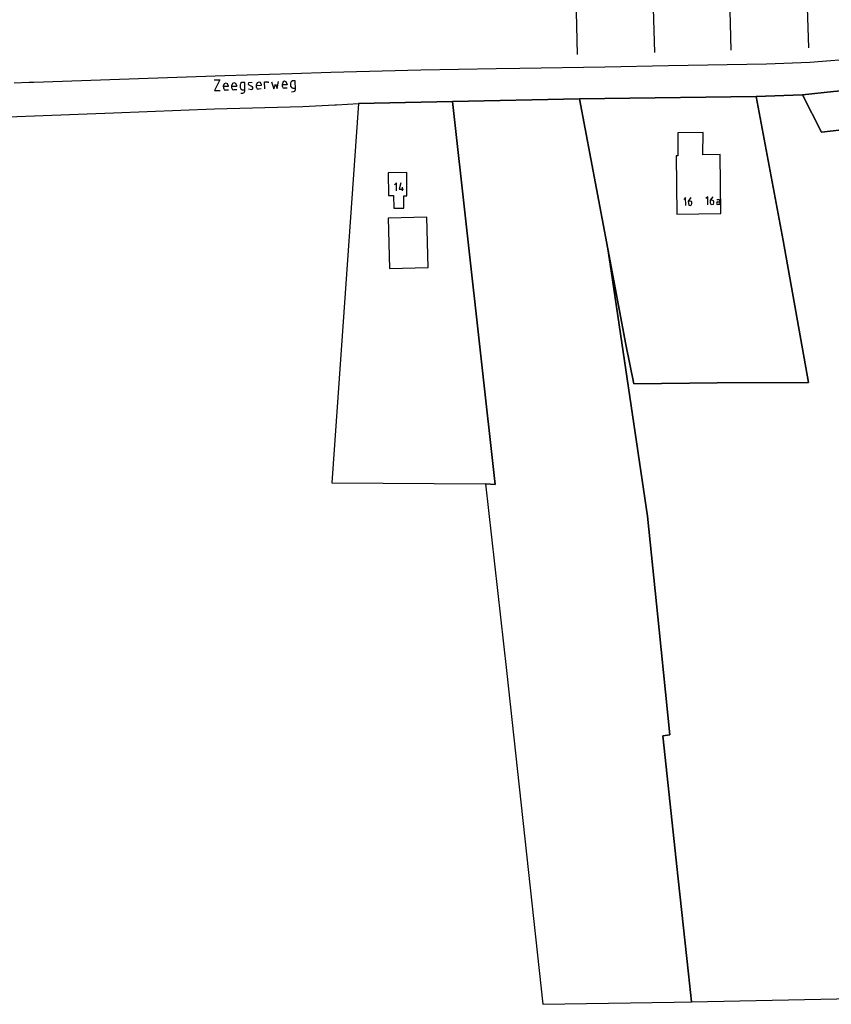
# Model space of a CAD drawing. Header units: millimetres. Extents: x 237058 to 239804, y 565701 to 567407.
# Tile 3 of 64: x 237689 to 237966, y 565762 to 566097. Entities that reach past the tile are written whole.
import ezdxf

# ---------------------------------------------------------------- set-up
doc = ezdxf.new("R2010")
doc.units = ezdxf.units.MM
doc.layers.add('T4675650', color=8, linetype='CONTINUOUS')

msp = doc.modelspace()

# ---------------------------------------------------------------- linework, layer by layer
at = {"layer": 'T4675650'}
for p, q in [((237879.182, 566085.567), (237878.237, 566128.441)), ((237958.016, 566087.842), (237957.152, 566116.258)), ((237905.625, 566086.279), (237904.691, 566114.554)), ((237931.574, 566087.059), (237930.851, 566115.406)), ((237769.905, 566074.395), (237769.905, 566075.357)), ((237778.723, 566074.636), (237778.723, 566075.598)), ((237758.761, 566073.994), (237758.681, 566075.037)), ((237760.365, 566073.433), (237759.322, 566073.433)), ((237761.487, 566074.075), (237761.487, 566075.117)), ((237763.17, 566073.513), (237762.128, 566073.513)), ((237767.179, 566073.914), (237768.221, 566073.674)), ((237771.508, 566073.834), (237770.546, 566073.754)), ((237780.327, 566074.075), (237779.365, 566074.075)), ((237819.503, 566040.376), (237819.503, 566039.174)), ((237926.716, 566036.235), (237927.197, 566036.235)), ((237927.037, 566035.353), (237927.758, 566035.353))]:
    msp.add_line(p, q, dxfattribs=at)
for points in [[(238056.644, 566103.501), (237997.563, 566089.713), (237976.902, 566084.734), (237974.207, 566084.281), (237971.605, 566083.914), (237968.32, 566083.625), (237965.48, 566083.406), (237958.414, 566082.828), (237943.637, 566082.234), (237910.258, 566081.688), (237888.492, 566081.266), (237859.555, 566080.781), (237851.48, 566080.648), (237825.898, 566080.211), (237795.203, 566079.43), (237781.902, 566079.003), (237759.102, 566078.266), (237723.219, 566077.063), (237694.097, 566076.08), (237692.432, 566076.024), (237687.32, 566075.852)], [(237682.145, 566064.273), (237721.191, 566065.75), (237755.586, 566067.125), (237785.734, 566067.898), (237796.551, 566068.422), (237797.142, 566068.459), (237804.674, 566068.855), (237836.71, 566069.616), (237879.937, 566070.465), (237940.145, 566071.259), (237955.869, 566071.873), (237966.473, 566073.027), (237980.122, 566074.154), (237993.164, 566076.645), (238018.992, 566081.114), (238071.236, 566089.673), (238074.158, 566088.429), (238148.895, 566054.823), (238148.478, 566070.194)], [(237972.221, 566060.3), (237980.153, 566061.231), (238013.022, 566066.769), (238029.044, 566069.223), (238018.992, 566081.114), (237993.164, 566076.645), (237980.122, 566074.154), (237966.473, 566073.027), (237955.869, 566071.873), (237962.385, 566059.145), (237972.221, 566060.3)], [(237755.474, 566076.961), (237757.398, 566076.961), (237755.554, 566073.353), (237757.559, 566073.353)], [(237760.284, 566075.037), (237760.044, 566075.598), (237759.483, 566075.838), (237758.921, 566075.598), (237758.681, 566075.037)], [(237763.09, 566075.117), (237762.85, 566075.678), (237762.289, 566075.918), (237761.727, 566075.678), (237761.487, 566075.117)], [(237764.614, 566072.391), (237765.255, 566072.391), (237765.736, 566072.631), (237765.976, 566073.112), (237765.896, 566075.999), (237764.934, 566075.999), (237764.453, 566075.758), (237764.293, 566075.277), (237764.293, 566074.315), (237764.533, 566073.834), (237765.014, 566073.594), (237765.976, 566073.594)], [(237768.462, 566075.918), (237767.58, 566076.079), (237767.179, 566075.918), (237767.099, 566075.518), (237767.339, 566075.197), (237768.462, 566074.636)], [(237771.508, 566075.437), (237771.268, 566075.999), (237770.706, 566076.159), (237770.145, 566075.918), (237769.905, 566075.357)], [(237771.508, 566075.437), (237771.508, 566075.037), (237769.905, 566074.956)], [(237772.711, 566073.834), (237772.63, 566076.239), (237773.833, 566076.239), (237773.913, 566075.918)], [(237775.036, 566076.319), (237775.757, 566073.914), (237776.318, 566075.518), (237776.96, 566073.994), (237777.441, 566076.399)], [(237780.247, 566075.678), (237780.006, 566076.239), (237779.445, 566076.48), (237778.884, 566076.159), (237778.723, 566075.598)], [(237780.247, 566075.678), (237780.327, 566075.277), (237778.723, 566075.197)], [(237781.77, 566072.872), (237782.491, 566072.952), (237782.972, 566073.112), (237783.133, 566073.674), (237783.052, 566076.56), (237782.171, 566076.56), (237781.69, 566076.319), (237781.449, 566075.838), (237781.529, 566074.796), (237781.77, 566074.315), (237782.251, 566074.155), (237783.133, 566074.155)], [(237760.284, 566075.037), (237760.284, 566074.636), (237758.681, 566074.636)], [(237758.761, 566073.994), (237758.921, 566073.594), (237759.322, 566073.433)], [(237763.09, 566075.117), (237763.09, 566074.716), (237761.487, 566074.716)], [(237761.487, 566074.075), (237761.727, 566073.674), (237762.128, 566073.513)], [(237768.221, 566073.674), (237768.622, 566073.914), (237768.702, 566074.315), (237768.462, 566074.636)], [(237769.905, 566074.395), (237770.145, 566073.914), (237770.546, 566073.754)], [(237778.723, 566074.636), (237778.884, 566074.235), (237779.365, 566074.075)], [(237847.927, 565939.298), (237851.181, 565939.131), (237836.71, 566069.616), (237804.674, 566068.855), (237795.545, 565939.683), (237847.927, 565939.298)], [(237918.02, 565762.83), (237916.996, 565772.371), (237913.525, 565804.72), (237908.345, 565853.439), (237910.69, 565853.838), (237907.06, 565889.547), (237903.053, 565928.361), (237896.582, 565972.01), (237890.647, 566011.915), (237889.535, 566019.39), (237879.937, 566070.465), (237836.71, 566069.616), (237851.181, 565939.131), (237847.927, 565939.298), (237855.105, 565875.709), (237867.474, 565762.011), (237912.114, 565762.707), (237918.02, 565762.83)], [(237889.535, 566019.39), (237895.671, 565986.74), (237898.425, 565973.351), (237926.811, 565973.762), (237957.964, 565973.846), (237949.288, 566022.271), (237940.145, 566071.259), (237879.937, 566070.465), (237889.535, 566019.39)], [(237972.221, 566060.3), (237962.385, 566059.145), (237955.869, 566071.873), (237940.145, 566071.259), (237949.288, 566022.271), (237957.964, 565973.846), (237926.811, 565973.762), (237898.425, 565973.351), (237895.671, 565986.74), (237889.535, 566019.39), (237890.647, 566011.915), (237896.582, 565972.01), (237903.053, 565928.361), (237907.06, 565889.547), (237910.69, 565853.838), (237908.345, 565853.439), (237913.525, 565804.72), (237916.996, 565772.371), (237918.02, 565762.83), (238000.596, 565764.553)], [(237928.111, 566031.379), (237927.86, 566051.486), (237921.888, 566051.411), (237922.004, 566058.967), (237913.367, 566058.859), (237913.464, 566051.097), (237912.813, 566051.088), (237913.062, 566031.191), (237928.111, 566031.379)], [(237821.133, 566045.415), (237814.72, 566045.272), (237814.895, 566037.499), (237816.579, 566037.537), (237816.676, 566033.187), (237820.053, 566033.263), (237820.067, 566037.387), (237821.104, 566037.411), (237821.133, 566045.415)], [(237817.579, 566039.094), (237817.579, 566041.819), (237816.938, 566041.178)], [(237819.022, 566041.819), (237818.461, 566039.735), (237819.984, 566039.735)], [(237916.134, 566034.15), (237916.053, 566036.876), (237915.492, 566036.235)], [(237917.817, 566036.876), (237916.935, 566035.673), (237917.015, 566034.792), (237917.176, 566034.311), (237917.577, 566034.15), (237918.058, 566034.391), (237918.218, 566034.792), (237918.218, 566035.112), (237918.058, 566035.513), (237917.577, 566035.673), (237916.935, 566035.673)], [(237923.589, 566034.391), (237923.589, 566037.116), (237922.948, 566036.555)], [(237925.353, 566037.116), (237924.471, 566035.914), (237924.471, 566035.032), (237924.631, 566034.631), (237925.032, 566034.471), (237925.513, 566034.631), (237925.674, 566035.032), (237925.674, 566035.353), (237925.513, 566035.754), (237925.032, 566035.914), (237924.471, 566035.914)], [(237927.037, 566035.353), (237926.716, 566035.192), (237926.556, 566034.872), (237926.716, 566034.551), (237927.037, 566034.471)], [(237927.758, 566035.754), (237927.758, 566034.471), (237927.037, 566034.471)], [(237927.758, 566035.754), (237927.598, 566036.074), (237927.197, 566036.235)], [(237828.346, 566012.998), (237827.933, 566030.128), (237814.767, 566029.81), (237815.18, 566012.68), (237828.346, 566012.998)]]:
    msp.add_lwpolyline(points, dxfattribs=at)

doc.saveas('drawing.dxf')
